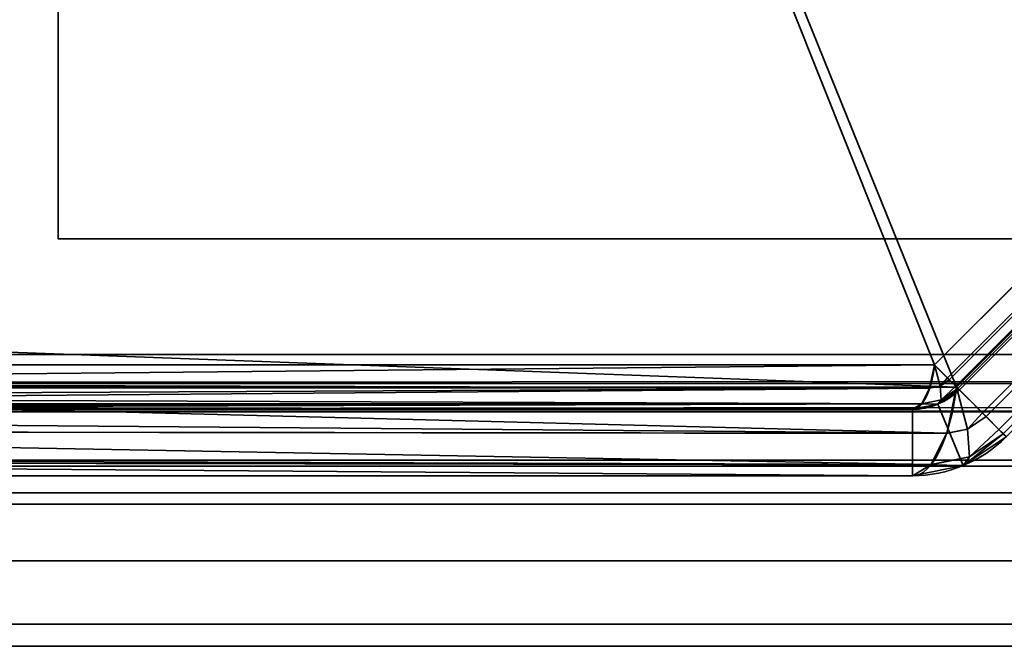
# Model space of a CAD drawing. Header units: millimetres. Extents: x -508 to 6708, y -110 to 248.
# Tile 15 of 256: x -329 to -319, y -25 to -19. Entities that reach past the tile are written whole.
import ezdxf

# ---------------------------------------------------------------- set-up
doc = ezdxf.new("R2010")
doc.units = ezdxf.units.MM
doc.layers.add('151', color=7, linetype='Continuous', true_color=0xffffff)

# ---------------------------------------------------------------- blocks, each defined once
blk = doc.blocks.new('UG_SURFACE_006')
at = {"layer": '151', "color": 252, "linetype": 'Continuous', "lineweight": 35}
for points in [[(-309, -21, 1035), (-329, -21, 1035), (-329, -14, 1035), (-309, -14, 1035)], [(-309, -14, 1065), (-329, -14, 1065), (-329, -21, 1065), (-309, -21, 1065)], [(-329, -14, 1035), (-329, -21, 1035), (-329, -21, 1065), (-329, -14, 1065)], [(-309, -21, 1065), (-329, -21, 1065), (-329, -21, 1035), (-309, -21, 1035)]]:
    blk.add_3dface(points, dxfattribs=at)
blk = doc.blocks.new('UG_SURFACE_030')
at = {"layer": '151', "color": 252, "linetype": 'Continuous', "lineweight": 35}
for points in [[(-309, -21, 1035), (-329, -21, 1035), (-329, -14, 1035), (-309, -14, 1035)], [(-309, -14, 1065), (-329, -14, 1065), (-329, -21, 1065), (-309, -21, 1065)], [(-329, -14, 1035), (-329, -21, 1035), (-329, -21, 1065), (-329, -14, 1065)], [(-309, -21, 1065), (-329, -21, 1065), (-329, -21, 1035), (-309, -21, 1035)]]:
    blk.add_3dface(points, dxfattribs=at)
blk = doc.blocks.new('UG_SURFACE_203')
at = {"layer": '151', "color": 252, "linetype": 'Continuous', "lineweight": 35}
for points in [[(-316.08, -23.8, 2023.33), (-316.08, -23.8, -7.75), (-364.92, -23.8, -7.75), (-364.92, -23.8, 2072.17)], [(-364.92, -25.3, 2072.17), (-316.08, -25.3, 2023.33), (-316.08, -23.8, 2023.33), (-364.92, -23.8, 2072.17)], [(-316.08, -25.3, -7.75), (-364.92, -25.3, -7.75), (-364.92, -23.8, -7.75), (-316.08, -23.8, -7.75)], [(-316.08, -25.3, 2023.33), (-364.92, -25.3, 2072.17), (-364.92, -25.3, -7.75), (-316.08, -25.3, -7.75)]]:
    blk.add_3dface(points, dxfattribs=at)
blk = doc.blocks.new('UG_SURFACE_204')
at = {"layer": '151', "color": 252, "linetype": 'Continuous', "lineweight": 35}
for points in [[(-316.08, -23.8, 2023.33), (-316.08, -23.8, -7.75), (-364.92, -23.8, -7.75), (-364.92, -23.8, 2072.17)], [(-364.92, -25.3, 2072.17), (-316.08, -25.3, 2023.33), (-316.08, -23.8, 2023.33), (-364.92, -23.8, 2072.17)], [(-316.08, -25.3, -7.75), (-364.92, -25.3, -7.75), (-364.92, -23.8, -7.75), (-316.08, -23.8, -7.75)], [(-316.08, -25.3, 2023.33), (-364.92, -25.3, 2072.17), (-364.92, -25.3, -7.75), (-316.08, -25.3, -7.75)]]:
    blk.add_3dface(points, dxfattribs=at)
blk = doc.blocks.new('UG_SURFACE_205')
at = {"layer": '151', "color": 252, "linetype": 'Continuous', "lineweight": 35}
for points in [[(-368, -5.3, 2075.25), (-368, -22.22, 2075.25), (368, -22.22, 2075.25), (368, -5.3, 2075.25)], [(-366.5, -5.3, 2073.75), (366.5, -5.3, 2073.75), (366.5, -22.22, 2073.75), (-366.5, -22.22, 2073.75)], [(368, -22.22, 2075.25), (-368, -22.22, 2075.25), (-367.941, -22.821, 2075.191)], [(367.941, -22.821, 2075.191), (368, -22.22, 2075.25), (-367.941, -22.821, 2075.191)], [(-366.47, -22.528, 2073.72), (-366.5, -22.22, 2073.75), (366.5, -22.22, 2073.75)], [(-366.47, -22.528, 2073.72), (366.5, -22.22, 2073.75), (366.47, -22.528, 2073.72)], [(366.47, -22.528, 2073.72), (366.38, -22.825, 2073.63), (-366.38, -22.825, 2073.63), (-366.47, -22.528, 2073.72)], [(-367.941, -22.821, 2075.191), (-367.766, -23.399, 2075.016), (367.766, -23.399, 2075.016), (367.941, -22.821, 2075.191)], [(366.037, -23.337, 2073.287), (-366.037, -23.337, 2073.287), (-366.38, -22.825, 2073.63), (366.38, -22.825, 2073.63)], [(365.525, -23.68, 2072.775), (-365.525, -23.68, 2072.775), (-366.037, -23.337, 2073.287), (366.037, -23.337, 2073.287)], [(367.766, -23.399, 2075.016), (-367.766, -23.399, 2075.016), (-367.098, -24.398, 2074.348), (367.098, -24.398, 2074.348)], [(364.92, -23.8, 2072.17), (-364.92, -23.8, 2072.17), (-365.525, -23.68, 2072.775), (365.525, -23.68, 2072.775)], [(-364.92, -23.8, 2072.17), (364.92, -23.8, 2072.17), (316.08, -23.8, 2023.33), (-316.08, -23.8, 2023.33)], [(-316.08, -25.3, 2023.33), (-364.92, -25.3, 2072.17), (-364.92, -23.8, 2072.17), (-316.08, -23.8, 2023.33)], [(367.098, -24.398, 2074.348), (-367.098, -24.398, 2074.348), (-366.099, -25.066, 2073.349), (366.099, -25.066, 2073.349)], [(366.099, -25.066, 2073.349), (-366.099, -25.066, 2073.349), (-364.92, -25.3, 2072.17), (364.92, -25.3, 2072.17)], [(-364.92, -25.3, 2072.17), (-316.08, -25.3, 2023.33), (316.08, -25.3, 2023.33), (364.92, -25.3, 2072.17)]]:
    blk.add_3dface(points, dxfattribs=at)
blk = doc.blocks.new('UG_SURFACE_216')
at = {"layer": '151', "color": 252, "linetype": 'Continuous', "lineweight": 35}
for points in [[(-329.132, 1.173, 1158.357), (-339.173, -8.868, 1158.357), (-339.173, -22.332, 1163.419), (-319.748, -22.332, 1170.723)], [(-319.748, -22.332, 1170.723), (-315.668, -18.252, 1170.723), (-315.668, 1.173, 1163.419), (-329.132, 1.173, 1158.357)], [(-319.515, -22.565, 1170.105), (-338.473, -21.868, 1162.715), (-338.473, -9.157, 1157.936), (-328.843, 0.473, 1157.936)], [(-328.843, 0.473, 1010.564), (-338.473, -9.157, 1010.564), (-338.473, -21.868, 1005.785), (-319.515, -22.565, 998.395)], [(-328.843, 0.473, 1157.936), (-316.132, 0.473, 1162.715), (-315.435, -18.485, 1170.105), (-319.515, -22.565, 1170.105)], [(-319.515, -22.565, 998.395), (-315.435, -18.485, 998.395), (-316.132, 0.473, 1005.785), (-328.843, 0.473, 1010.564)], [(-315.668, -18.252, 997.777), (-319.748, -22.332, 997.777), (-339.173, -22.332, 1005.08), (-339.173, -8.868, 1010.143)], [(-319.611, -22.469, 1170.884), (-315.531, -18.389, 1170.884), (-315.668, -18.252, 1170.723), (-319.748, -22.332, 1170.723)], [(-315.531, -18.389, 997.616), (-319.611, -22.469, 997.616), (-319.748, -22.332, 997.777), (-315.668, -18.252, 997.777)], [(-315.512, -18.408, 1170.907), (-315.531, -18.389, 1170.884), (-319.611, -22.469, 1170.884), (-319.592, -22.488, 1170.907)], [(-319.592, -22.488, 997.593), (-319.611, -22.469, 997.616), (-315.531, -18.389, 997.616), (-315.512, -18.408, 997.593)], [(-319.592, -22.488, 1170.907), (-319.524, -22.556, 1171.099), (-315.444, -18.476, 1171.099), (-315.512, -18.408, 1170.907)], [(-315.512, -18.408, 997.593), (-315.444, -18.476, 997.401), (-319.524, -22.556, 997.401), (-319.592, -22.488, 997.593)], [(-315.421, -18.499, 1171.164), (-315.444, -18.476, 1171.099), (-319.524, -22.556, 1171.099), (-319.501, -22.579, 1171.164)], [(-319.501, -22.579, 997.336), (-319.524, -22.556, 997.401), (-315.444, -18.476, 997.401), (-315.421, -18.499, 997.336)], [(-315.163, -18.757, 1170.427), (-319.243, -22.837, 1170.427), (-319.515, -22.565, 1170.105), (-315.435, -18.485, 1170.105)], [(-319.243, -22.837, 998.073), (-315.163, -18.757, 998.073), (-315.435, -18.485, 998.395), (-319.515, -22.565, 998.395)], [(-319.501, -22.579, 1171.164), (-319.485, -22.595, 1171.341), (-315.405, -18.515, 1171.341), (-315.421, -18.499, 1171.164)], [(-315.421, -18.499, 997.336), (-315.405, -18.515, 997.159), (-319.485, -22.595, 997.159), (-319.501, -22.579, 997.336)], [(-315.405, -18.515, 1171.341), (-319.485, -22.595, 1171.341), (-319.485, -22.595, 1189.25), (-315.405, -18.515, 1189.25)], [(-319.485, -22.595, 997.159), (-315.405, -18.515, 997.159), (-315.405, -18.515, 979.25), (-319.485, -22.595, 979.25)], [(-315.405, -18.515, 1189.25), (-319.485, -22.595, 1189.25), (-318.99, -23.09, 1189.25), (-314.91, -19.01, 1189.25)], [(-314.91, -19.01, 979.25), (-318.99, -23.09, 979.25), (-319.485, -22.595, 979.25), (-315.405, -18.515, 979.25)], [(-319.203, -22.877, 1170.473), (-319.243, -22.837, 1170.427), (-315.163, -18.757, 1170.427), (-315.123, -18.797, 1170.473)], [(-315.123, -18.797, 998.027), (-315.163, -18.757, 998.073), (-319.243, -22.837, 998.073), (-319.203, -22.877, 998.027)], [(-315.123, -18.797, 1170.473), (-314.988, -18.932, 1170.857), (-319.068, -23.012, 1170.857), (-319.203, -22.877, 1170.473)], [(-319.203, -22.877, 998.027), (-319.068, -23.012, 997.643), (-314.988, -18.932, 997.643), (-315.123, -18.797, 998.027)], [(-319.022, -23.058, 1170.987), (-319.068, -23.012, 1170.857), (-314.988, -18.932, 1170.857), (-314.942, -18.978, 1170.987)], [(-314.942, -18.978, 997.513), (-314.988, -18.932, 997.643), (-319.068, -23.012, 997.643), (-319.022, -23.058, 997.513)], [(-314.942, -18.978, 1170.987), (-314.91, -19.01, 1171.341), (-318.99, -23.09, 1171.341), (-319.022, -23.058, 1170.987)], [(-319.022, -23.058, 997.513), (-318.99, -23.09, 997.159), (-314.91, -19.01, 997.159), (-314.942, -18.978, 997.513)], [(-319.515, -22.565, 1170.105), (-338.592, -22.565, 1162.933), (-338.473, -21.868, 1162.715)], [(-338.473, -21.868, 1005.785), (-338.592, -22.565, 1005.568), (-319.515, -22.565, 998.395)], [(-319.748, -22.332, 1170.723), (-339.173, -22.332, 1163.419), (-339.209, -22.522, 1163.515)], [(-339.209, -22.522, 1163.515), (-319.8, -22.577, 1170.862), (-319.748, -22.332, 1170.723)], [(-319.748, -22.332, 997.777), (-319.8, -22.577, 997.638), (-339.209, -22.522, 1004.985)], [(-339.209, -22.522, 1004.985), (-339.173, -22.332, 1005.08), (-319.748, -22.332, 997.777)], [(-319.8, -22.578, 1170.863), (-319.689, -22.555, 1170.895), (-319.748, -22.332, 1170.723), (-319.8, -22.577, 1170.862)], [(-319.8, -22.577, 997.638), (-319.748, -22.332, 997.777), (-319.689, -22.555, 997.605)], [(-319.611, -22.469, 1170.884), (-319.748, -22.332, 1170.723), (-319.689, -22.555, 1170.895)], [(-319.689, -22.555, 997.605), (-319.748, -22.332, 997.777), (-319.611, -22.469, 997.616)], [(-339.209, -22.522, 1163.515), (-339.227, -22.571, 1163.563), (-319.8, -22.577, 1170.862)], [(-319.8, -22.577, 997.638), (-339.227, -22.571, 1004.937), (-339.209, -22.522, 1004.985)], [(-319.679, -22.7, 1171.143), (-319.689, -22.555, 1170.895), (-319.8, -22.578, 1170.863), (-319.882, -22.741, 1171.08)], [(-319.882, -22.741, 997.42), (-319.8, -22.578, 997.637), (-319.689, -22.555, 997.605), (-319.679, -22.7, 997.357)], [(-319.689, -22.555, 997.605), (-319.8, -22.578, 997.637), (-319.8, -22.577, 997.638)], [(-319.689, -22.555, 1170.895), (-319.592, -22.488, 1170.907), (-319.611, -22.469, 1170.884)], [(-319.611, -22.469, 997.616), (-319.592, -22.488, 997.593), (-319.689, -22.555, 997.605)], [(-319.524, -22.556, 1171.099), (-319.592, -22.488, 1170.907), (-319.689, -22.555, 1170.895), (-319.679, -22.7, 1171.143)], [(-319.679, -22.7, 997.357), (-319.689, -22.555, 997.605), (-319.592, -22.488, 997.593), (-319.524, -22.556, 997.401)], [(-319.8, -22.578, 997.637), (-339.309, -22.735, 1004.721), (-339.263, -22.671, 1004.841)], [(-319.8, -22.578, 997.637), (-319.882, -22.741, 997.42), (-339.309, -22.735, 1004.721)], [(-319.8, -22.578, 1170.863), (-339.227, -22.571, 1163.563), (-339.263, -22.671, 1163.659)], [(-319.8, -22.578, 997.637), (-339.263, -22.671, 1004.841), (-339.227, -22.571, 1004.937)], [(-319.882, -22.741, 1171.08), (-319.8, -22.578, 1170.863), (-339.263, -22.671, 1163.659)], [(-319.8, -22.578, 1170.863), (-319.8, -22.577, 1170.862), (-339.227, -22.571, 1163.563)], [(-339.227, -22.571, 1004.937), (-319.8, -22.577, 997.638), (-319.8, -22.578, 997.637)], [(-319.619, -23.053, 1170.382), (-338.815, -22.895, 1163.028), (-338.592, -22.565, 1162.933)], [(-338.592, -22.565, 1005.568), (-338.815, -22.895, 1005.472), (-319.619, -23.053, 998.118)], [(-338.592, -22.565, 1162.933), (-319.515, -22.565, 1170.105), (-319.619, -23.053, 1170.382)], [(-319.619, -23.053, 998.118), (-319.515, -22.565, 998.395), (-338.592, -22.565, 1005.568)], [(-319.712, -22.747, 1189.25), (-319.485, -22.595, 1189.25), (-319.485, -22.595, 1171.341), (-319.704, -22.742, 1171.341)], [(-319.485, -22.595, 979.25), (-319.712, -22.747, 979.25), (-319.712, -22.747, 997.159), (-319.704, -22.742, 997.159)], [(-319.485, -22.595, 1189.25), (-319.712, -22.747, 1189.25), (-319.444, -23.393, 1189.25), (-318.99, -23.09, 1189.25)], [(-318.99, -23.09, 979.25), (-319.444, -23.393, 979.25), (-319.712, -22.747, 979.25), (-319.485, -22.595, 979.25)], [(-319.704, -22.742, 1171.341), (-319.485, -22.595, 1171.341), (-319.501, -22.579, 1171.164)], [(-319.501, -22.579, 1171.164), (-319.679, -22.7, 1171.143), (-319.704, -22.742, 1171.341)], [(-319.704, -22.742, 997.159), (-319.679, -22.7, 997.357), (-319.501, -22.579, 997.336)], [(-319.501, -22.579, 997.336), (-319.485, -22.595, 997.159), (-319.704, -22.742, 997.159)], [(-319.704, -22.742, 997.159), (-319.485, -22.595, 997.159), (-319.485, -22.595, 979.25)], [(-319.679, -22.7, 1171.143), (-319.501, -22.579, 1171.164), (-319.524, -22.556, 1171.099)], [(-319.524, -22.556, 997.401), (-319.501, -22.579, 997.336), (-319.679, -22.7, 997.357)], [(-319.515, -22.565, 1170.105), (-319.398, -23.009, 1170.45), (-319.62, -23.056, 1170.384), (-319.619, -23.053, 1170.382)], [(-319.398, -23.009, 998.05), (-319.515, -22.565, 998.395), (-319.619, -23.053, 998.118)], [(-319.398, -23.009, 1170.45), (-319.515, -22.565, 1170.105), (-319.243, -22.837, 1170.427)], [(-319.243, -22.837, 998.073), (-319.515, -22.565, 998.395), (-319.398, -23.009, 998.05)], [(-319.883, -22.743, 997.418), (-339.406, -22.8, 1004.462), (-339.331, -22.767, 1004.661)], [(-319.883, -22.743, 997.418), (-319.98, -22.8, 997.159), (-339.406, -22.8, 1004.462)], [(-319.883, -22.743, 1171.082), (-339.309, -22.735, 1163.779), (-339.331, -22.767, 1163.839)], [(-319.883, -22.743, 997.418), (-339.331, -22.767, 1004.661), (-339.309, -22.735, 1004.721)], [(-319.98, -22.8, 1171.341), (-319.883, -22.743, 1171.082), (-339.331, -22.767, 1163.839)], [(-339.263, -22.671, 1163.659), (-339.309, -22.735, 1163.779), (-319.882, -22.741, 1171.08)], [(-319.883, -22.743, 1171.082), (-319.882, -22.741, 1171.08), (-339.309, -22.735, 1163.779)], [(-339.309, -22.735, 1004.721), (-319.882, -22.741, 997.42), (-319.883, -22.743, 997.418)], [(-319.883, -22.743, 1171.082), (-319.98, -22.8, 1171.341), (-319.712, -22.747, 1171.341)], [(-319.712, -22.747, 997.159), (-319.98, -22.8, 997.159), (-319.883, -22.743, 997.418)], [(-319.98, -22.8, 1171.341), (-319.98, -22.8, 1189.25), (-319.712, -22.747, 1189.25), (-319.712, -22.747, 1171.341)], [(-319.98, -22.8, 979.25), (-319.98, -22.8, 997.159), (-319.712, -22.747, 997.159), (-319.712, -22.747, 979.25)], [(-319.98, -23.5, 1189.25), (-319.444, -23.393, 1189.25), (-319.712, -22.747, 1189.25), (-319.98, -22.8, 1189.25)], [(-319.98, -22.8, 979.25), (-319.712, -22.747, 979.25), (-319.444, -23.393, 979.25), (-319.98, -23.5, 979.25)], [(-319.712, -22.747, 1171.341), (-319.679, -22.7, 1171.143), (-319.883, -22.743, 1171.082)], [(-319.882, -22.741, 1171.08), (-319.883, -22.743, 1171.082), (-319.679, -22.7, 1171.143)], [(-319.679, -22.7, 997.357), (-319.883, -22.743, 997.418), (-319.882, -22.741, 997.42)], [(-319.883, -22.743, 997.418), (-319.679, -22.7, 997.357), (-319.712, -22.747, 997.159)], [(-319.712, -22.747, 1171.341), (-319.704, -22.742, 1171.341), (-319.679, -22.7, 1171.143)], [(-319.679, -22.7, 997.357), (-319.704, -22.742, 997.159), (-319.712, -22.747, 997.159)], [(-319.704, -22.742, 1171.341), (-319.712, -22.747, 1171.341), (-319.712, -22.747, 1189.25)], [(-339.406, -22.8, 1004.462), (-319.98, -22.8, 997.159), (-319.98, -22.8, 979.25), (-340.4, -22.8, 979.25)], [(-319.98, -23.5, 979.25), (-340.4, -23.5, 979.25), (-340.4, -22.8, 979.25), (-319.98, -22.8, 979.25)], [(-339.331, -22.767, 1163.839), (-339.406, -22.8, 1164.038), (-319.98, -22.8, 1171.341)], [(-319.98, -22.8, 1171.341), (-339.406, -22.8, 1164.038), (-339, -22.8, 1164.25)], [(-339, -22.8, 1164.25), (-319.98, -22.8, 1189.25), (-319.98, -22.8, 1171.341)], [(-339, -22.8, 1164.25), (-337, -22.8, 1189.25), (-319.98, -22.8, 1189.25)], [(-319.98, -22.8, 1189.25), (-337, -22.8, 1189.25), (-337, -23.5, 1189.25), (-319.98, -23.5, 1189.25)], [(-319.243, -22.837, 1170.427), (-319.203, -22.877, 1170.473), (-319.398, -23.009, 1170.45)], [(-319.398, -23.009, 998.05), (-319.203, -22.877, 998.027), (-319.243, -22.837, 998.073)], [(-319.619, -23.053, 1170.382), (-339.012, -23.031, 1163.113), (-338.815, -22.895, 1163.028)], [(-338.815, -22.895, 1005.472), (-339.012, -23.031, 1005.387), (-319.619, -23.053, 998.118)], [(-319.378, -23.3, 1170.945), (-319.398, -23.009, 1170.45), (-319.203, -22.877, 1170.473), (-319.068, -23.012, 1170.857)], [(-319.068, -23.012, 997.643), (-319.203, -22.877, 998.027), (-319.398, -23.009, 998.05), (-319.378, -23.3, 997.555)], [(-319.783, -23.382, 1170.819), (-339.427, -23.318, 1163.292), (-339.012, -23.031, 1163.113)], [(-339.012, -23.031, 1005.387), (-339.427, -23.318, 1005.208), (-319.783, -23.382, 997.681)], [(-339.012, -23.031, 1163.113), (-319.619, -23.053, 1170.382), (-319.62, -23.056, 1170.384)], [(-339.012, -23.031, 1163.113), (-319.62, -23.056, 1170.384), (-319.783, -23.382, 1170.819)], [(-319.783, -23.382, 997.681), (-319.62, -23.056, 998.116), (-339.012, -23.031, 1005.387)], [(-319.62, -23.056, 998.116), (-319.619, -23.053, 998.118), (-339.012, -23.031, 1005.387)], [(-319.783, -23.382, 1170.819), (-319.62, -23.056, 1170.384), (-319.398, -23.009, 1170.45), (-319.378, -23.3, 1170.945)], [(-319.378, -23.3, 997.555), (-319.398, -23.009, 998.05), (-319.62, -23.056, 998.116), (-319.783, -23.382, 997.681)], [(-319.619, -23.053, 998.118), (-319.62, -23.056, 998.116), (-319.398, -23.009, 998.05)], [(-319.429, -23.383, 1171.341), (-319.378, -23.3, 1170.945), (-319.022, -23.058, 1170.987)], [(-319.022, -23.058, 1170.987), (-318.99, -23.09, 1171.341), (-319.429, -23.383, 1171.341)], [(-319.429, -23.383, 997.159), (-318.99, -23.09, 997.159), (-319.022, -23.058, 997.513)], [(-319.022, -23.058, 997.513), (-319.378, -23.3, 997.555), (-319.429, -23.383, 997.159)], [(-319.068, -23.012, 1170.857), (-319.022, -23.058, 1170.987), (-319.378, -23.3, 1170.945)], [(-319.378, -23.3, 997.555), (-319.022, -23.058, 997.513), (-319.068, -23.012, 997.643)], [(-318.99, -23.09, 1189.25), (-319.444, -23.393, 1189.25), (-319.444, -23.393, 1171.341), (-319.429, -23.383, 1171.341)], [(-319.444, -23.393, 979.25), (-318.99, -23.09, 979.25), (-318.99, -23.09, 997.159), (-319.429, -23.383, 997.159)], [(-319.429, -23.383, 1171.341), (-318.99, -23.09, 1171.341), (-318.99, -23.09, 1189.25)], [(-319.98, -23.5, 1171.341), (-340.341, -23.5, 1163.686), (-339.612, -23.355, 1163.372)], [(-339.612, -23.355, 1005.128), (-340.341, -23.5, 1004.814), (-319.98, -23.5, 997.159)], [(-319.783, -23.382, 1170.819), (-339.612, -23.355, 1163.372), (-339.427, -23.318, 1163.292)], [(-339.427, -23.318, 1005.208), (-339.612, -23.355, 1005.128), (-319.783, -23.382, 997.681)], [(-339.612, -23.355, 1163.372), (-319.783, -23.382, 1170.819), (-319.785, -23.386, 1170.824)], [(-339.612, -23.355, 1163.372), (-319.785, -23.386, 1170.824), (-319.98, -23.5, 1171.341)], [(-319.98, -23.5, 997.159), (-319.785, -23.386, 997.676), (-339.612, -23.355, 1005.128)], [(-319.785, -23.386, 997.676), (-319.783, -23.382, 997.681), (-339.612, -23.355, 1005.128)], [(-319.378, -23.3, 1170.945), (-319.785, -23.386, 1170.824), (-319.783, -23.382, 1170.819)], [(-319.785, -23.386, 1170.824), (-319.378, -23.3, 1170.945), (-319.444, -23.393, 1171.341)], [(-319.444, -23.393, 997.159), (-319.378, -23.3, 997.555), (-319.785, -23.386, 997.676)], [(-319.783, -23.382, 997.681), (-319.785, -23.386, 997.676), (-319.378, -23.3, 997.555)], [(-319.378, -23.3, 1170.945), (-319.429, -23.383, 1171.341), (-319.444, -23.393, 1171.341)], [(-319.444, -23.393, 997.159), (-319.429, -23.383, 997.159), (-319.378, -23.3, 997.555)], [(-319.429, -23.383, 997.159), (-319.444, -23.393, 997.159), (-319.444, -23.393, 979.25)], [(-319.444, -23.393, 1171.341), (-319.98, -23.5, 1171.341), (-319.785, -23.386, 1170.824)], [(-319.785, -23.386, 997.676), (-319.98, -23.5, 997.159), (-319.444, -23.393, 997.159)], [(-319.444, -23.393, 1171.341), (-319.444, -23.393, 1189.25), (-319.98, -23.5, 1189.25), (-319.98, -23.5, 1171.341)], [(-319.444, -23.393, 979.25), (-319.444, -23.393, 997.159), (-319.98, -23.5, 997.159), (-319.98, -23.5, 979.25)], [(-340.4, -23.5, 979.25), (-319.98, -23.5, 979.25), (-319.98, -23.5, 997.159), (-340.341, -23.5, 1004.814)], [(-339, -23.5, 1164.25), (-340.341, -23.5, 1163.686), (-319.98, -23.5, 1171.341)], [(-319.98, -23.5, 1171.341), (-319.98, -23.5, 1189.25), (-337, -23.5, 1189.25), (-339, -23.5, 1176.623)], [(-339, -23.5, 1176.623), (-339, -23.5, 1164.25), (-319.98, -23.5, 1171.341)]]:
    blk.add_3dface(points, dxfattribs=at)
blk = doc.blocks.new('UG_SURFACE_240')
at = {"layer": '151', "color": 252, "linetype": 'Continuous', "lineweight": 35}
for points in [[(-329.132, 1.173, 1158.357), (-339.173, -8.868, 1158.357), (-339.173, -22.332, 1163.419), (-319.748, -22.332, 1170.723)], [(-319.748, -22.332, 1170.723), (-315.668, -18.252, 1170.723), (-315.668, 1.173, 1163.419), (-329.132, 1.173, 1158.357)], [(-319.515, -22.565, 1170.105), (-338.473, -21.868, 1162.715), (-338.473, -9.157, 1157.936), (-328.843, 0.473, 1157.936)], [(-328.843, 0.473, 1010.564), (-338.473, -9.157, 1010.564), (-338.473, -21.868, 1005.785), (-319.515, -22.565, 998.395)], [(-328.843, 0.473, 1157.936), (-316.132, 0.473, 1162.715), (-315.435, -18.485, 1170.105), (-319.515, -22.565, 1170.105)], [(-319.515, -22.565, 998.395), (-315.435, -18.485, 998.395), (-316.132, 0.473, 1005.785), (-328.843, 0.473, 1010.564)], [(-315.668, -18.252, 997.777), (-319.748, -22.332, 997.777), (-339.173, -22.332, 1005.08), (-339.173, -8.868, 1010.143)], [(-319.611, -22.469, 1170.884), (-315.531, -18.389, 1170.884), (-315.668, -18.252, 1170.723), (-319.748, -22.332, 1170.723)], [(-315.531, -18.389, 997.616), (-319.611, -22.469, 997.616), (-319.748, -22.332, 997.777), (-315.668, -18.252, 997.777)], [(-315.512, -18.408, 1170.907), (-315.531, -18.389, 1170.884), (-319.611, -22.469, 1170.884), (-319.592, -22.488, 1170.907)], [(-319.592, -22.488, 997.593), (-319.611, -22.469, 997.616), (-315.531, -18.389, 997.616), (-315.512, -18.408, 997.593)], [(-319.592, -22.488, 1170.907), (-319.524, -22.556, 1171.099), (-315.444, -18.476, 1171.099), (-315.512, -18.408, 1170.907)], [(-315.512, -18.408, 997.593), (-315.444, -18.476, 997.401), (-319.524, -22.556, 997.401), (-319.592, -22.488, 997.593)], [(-315.421, -18.499, 1171.164), (-315.444, -18.476, 1171.099), (-319.524, -22.556, 1171.099), (-319.501, -22.579, 1171.164)], [(-319.501, -22.579, 997.336), (-319.524, -22.556, 997.401), (-315.444, -18.476, 997.401), (-315.421, -18.499, 997.336)], [(-315.163, -18.757, 1170.427), (-319.243, -22.837, 1170.427), (-319.515, -22.565, 1170.105), (-315.435, -18.485, 1170.105)], [(-319.243, -22.837, 998.073), (-315.163, -18.757, 998.073), (-315.435, -18.485, 998.395), (-319.515, -22.565, 998.395)], [(-319.501, -22.579, 1171.164), (-319.485, -22.595, 1171.341), (-315.405, -18.515, 1171.341), (-315.421, -18.499, 1171.164)], [(-315.421, -18.499, 997.336), (-315.405, -18.515, 997.159), (-319.485, -22.595, 997.159), (-319.501, -22.579, 997.336)], [(-315.405, -18.515, 1171.341), (-319.485, -22.595, 1171.341), (-319.485, -22.595, 1189.25), (-315.405, -18.515, 1189.25)], [(-319.485, -22.595, 997.159), (-315.405, -18.515, 997.159), (-315.405, -18.515, 979.25), (-319.485, -22.595, 979.25)], [(-315.405, -18.515, 1189.25), (-319.485, -22.595, 1189.25), (-318.99, -23.09, 1189.25), (-314.91, -19.01, 1189.25)], [(-314.91, -19.01, 979.25), (-318.99, -23.09, 979.25), (-319.485, -22.595, 979.25), (-315.405, -18.515, 979.25)], [(-319.203, -22.877, 1170.473), (-319.243, -22.837, 1170.427), (-315.163, -18.757, 1170.427), (-315.123, -18.797, 1170.473)], [(-315.123, -18.797, 998.027), (-315.163, -18.757, 998.073), (-319.243, -22.837, 998.073), (-319.203, -22.877, 998.027)], [(-315.123, -18.797, 1170.473), (-314.988, -18.932, 1170.857), (-319.068, -23.012, 1170.857), (-319.203, -22.877, 1170.473)], [(-319.203, -22.877, 998.027), (-319.068, -23.012, 997.643), (-314.988, -18.932, 997.643), (-315.123, -18.797, 998.027)], [(-319.022, -23.058, 1170.987), (-319.068, -23.012, 1170.857), (-314.988, -18.932, 1170.857), (-314.942, -18.978, 1170.987)], [(-314.942, -18.978, 997.513), (-314.988, -18.932, 997.643), (-319.068, -23.012, 997.643), (-319.022, -23.058, 997.513)], [(-314.942, -18.978, 1170.987), (-314.91, -19.01, 1171.341), (-318.99, -23.09, 1171.341), (-319.022, -23.058, 1170.987)], [(-319.022, -23.058, 997.513), (-318.99, -23.09, 997.159), (-314.91, -19.01, 997.159), (-314.942, -18.978, 997.513)], [(-319.515, -22.565, 1170.105), (-338.592, -22.565, 1162.933), (-338.473, -21.868, 1162.715)], [(-338.473, -21.868, 1005.785), (-338.592, -22.565, 1005.568), (-319.515, -22.565, 998.395)], [(-319.748, -22.332, 1170.723), (-339.173, -22.332, 1163.419), (-339.209, -22.522, 1163.515)], [(-339.209, -22.522, 1163.515), (-319.8, -22.577, 1170.862), (-319.748, -22.332, 1170.723)], [(-319.748, -22.332, 997.777), (-319.8, -22.577, 997.638), (-339.209, -22.522, 1004.985)], [(-339.209, -22.522, 1004.985), (-339.173, -22.332, 1005.08), (-319.748, -22.332, 997.777)], [(-319.8, -22.578, 1170.863), (-319.689, -22.555, 1170.895), (-319.748, -22.332, 1170.723), (-319.8, -22.577, 1170.862)], [(-319.8, -22.577, 997.638), (-319.748, -22.332, 997.777), (-319.689, -22.555, 997.605)], [(-319.611, -22.469, 1170.884), (-319.748, -22.332, 1170.723), (-319.689, -22.555, 1170.895)], [(-319.689, -22.555, 997.605), (-319.748, -22.332, 997.777), (-319.611, -22.469, 997.616)], [(-339.209, -22.522, 1163.515), (-339.227, -22.571, 1163.563), (-319.8, -22.577, 1170.862)], [(-319.8, -22.577, 997.638), (-339.227, -22.571, 1004.937), (-339.209, -22.522, 1004.985)], [(-319.679, -22.7, 1171.143), (-319.689, -22.555, 1170.895), (-319.8, -22.578, 1170.863), (-319.882, -22.741, 1171.08)], [(-319.882, -22.741, 997.42), (-319.8, -22.578, 997.637), (-319.689, -22.555, 997.605), (-319.679, -22.7, 997.357)], [(-319.689, -22.555, 997.605), (-319.8, -22.578, 997.637), (-319.8, -22.577, 997.638)], [(-319.689, -22.555, 1170.895), (-319.592, -22.488, 1170.907), (-319.611, -22.469, 1170.884)], [(-319.611, -22.469, 997.616), (-319.592, -22.488, 997.593), (-319.689, -22.555, 997.605)], [(-319.524, -22.556, 1171.099), (-319.592, -22.488, 1170.907), (-319.689, -22.555, 1170.895), (-319.679, -22.7, 1171.143)], [(-319.679, -22.7, 997.357), (-319.689, -22.555, 997.605), (-319.592, -22.488, 997.593), (-319.524, -22.556, 997.401)], [(-319.8, -22.578, 997.637), (-339.309, -22.735, 1004.721), (-339.263, -22.671, 1004.841)], [(-319.8, -22.578, 997.637), (-319.882, -22.741, 997.42), (-339.309, -22.735, 1004.721)], [(-319.8, -22.578, 1170.863), (-339.227, -22.571, 1163.563), (-339.263, -22.671, 1163.659)], [(-319.8, -22.578, 997.637), (-339.263, -22.671, 1004.841), (-339.227, -22.571, 1004.937)], [(-319.882, -22.741, 1171.08), (-319.8, -22.578, 1170.863), (-339.263, -22.671, 1163.659)], [(-319.8, -22.578, 1170.863), (-319.8, -22.577, 1170.862), (-339.227, -22.571, 1163.563)], [(-339.227, -22.571, 1004.937), (-319.8, -22.577, 997.638), (-319.8, -22.578, 997.637)], [(-319.619, -23.053, 1170.382), (-338.815, -22.895, 1163.028), (-338.592, -22.565, 1162.933)], [(-338.592, -22.565, 1005.568), (-338.815, -22.895, 1005.472), (-319.619, -23.053, 998.118)], [(-338.592, -22.565, 1162.933), (-319.515, -22.565, 1170.105), (-319.619, -23.053, 1170.382)], [(-319.619, -23.053, 998.118), (-319.515, -22.565, 998.395), (-338.592, -22.565, 1005.568)], [(-319.712, -22.747, 1189.25), (-319.485, -22.595, 1189.25), (-319.485, -22.595, 1171.341), (-319.704, -22.742, 1171.341)], [(-319.485, -22.595, 979.25), (-319.712, -22.747, 979.25), (-319.712, -22.747, 997.159), (-319.704, -22.742, 997.159)], [(-319.485, -22.595, 1189.25), (-319.712, -22.747, 1189.25), (-319.444, -23.393, 1189.25), (-318.99, -23.09, 1189.25)], [(-318.99, -23.09, 979.25), (-319.444, -23.393, 979.25), (-319.712, -22.747, 979.25), (-319.485, -22.595, 979.25)], [(-319.704, -22.742, 1171.341), (-319.485, -22.595, 1171.341), (-319.501, -22.579, 1171.164)], [(-319.501, -22.579, 1171.164), (-319.679, -22.7, 1171.143), (-319.704, -22.742, 1171.341)], [(-319.704, -22.742, 997.159), (-319.679, -22.7, 997.357), (-319.501, -22.579, 997.336)], [(-319.501, -22.579, 997.336), (-319.485, -22.595, 997.159), (-319.704, -22.742, 997.159)], [(-319.704, -22.742, 997.159), (-319.485, -22.595, 997.159), (-319.485, -22.595, 979.25)], [(-319.679, -22.7, 1171.143), (-319.501, -22.579, 1171.164), (-319.524, -22.556, 1171.099)], [(-319.524, -22.556, 997.401), (-319.501, -22.579, 997.336), (-319.679, -22.7, 997.357)], [(-319.515, -22.565, 1170.105), (-319.398, -23.009, 1170.45), (-319.62, -23.056, 1170.384), (-319.619, -23.053, 1170.382)], [(-319.398, -23.009, 998.05), (-319.515, -22.565, 998.395), (-319.619, -23.053, 998.118)], [(-319.398, -23.009, 1170.45), (-319.515, -22.565, 1170.105), (-319.243, -22.837, 1170.427)], [(-319.243, -22.837, 998.073), (-319.515, -22.565, 998.395), (-319.398, -23.009, 998.05)], [(-319.883, -22.743, 997.418), (-339.406, -22.8, 1004.462), (-339.331, -22.767, 1004.661)], [(-319.883, -22.743, 997.418), (-319.98, -22.8, 997.159), (-339.406, -22.8, 1004.462)], [(-319.883, -22.743, 1171.082), (-339.309, -22.735, 1163.779), (-339.331, -22.767, 1163.839)], [(-319.883, -22.743, 997.418), (-339.331, -22.767, 1004.661), (-339.309, -22.735, 1004.721)], [(-319.98, -22.8, 1171.341), (-319.883, -22.743, 1171.082), (-339.331, -22.767, 1163.839)], [(-339.263, -22.671, 1163.659), (-339.309, -22.735, 1163.779), (-319.882, -22.741, 1171.08)], [(-319.883, -22.743, 1171.082), (-319.882, -22.741, 1171.08), (-339.309, -22.735, 1163.779)], [(-339.309, -22.735, 1004.721), (-319.882, -22.741, 997.42), (-319.883, -22.743, 997.418)], [(-319.883, -22.743, 1171.082), (-319.98, -22.8, 1171.341), (-319.712, -22.747, 1171.341)], [(-319.712, -22.747, 997.159), (-319.98, -22.8, 997.159), (-319.883, -22.743, 997.418)], [(-319.98, -22.8, 1171.341), (-319.98, -22.8, 1189.25), (-319.712, -22.747, 1189.25), (-319.712, -22.747, 1171.341)], [(-319.98, -22.8, 979.25), (-319.98, -22.8, 997.159), (-319.712, -22.747, 997.159), (-319.712, -22.747, 979.25)], [(-319.98, -23.5, 1189.25), (-319.444, -23.393, 1189.25), (-319.712, -22.747, 1189.25), (-319.98, -22.8, 1189.25)], [(-319.98, -22.8, 979.25), (-319.712, -22.747, 979.25), (-319.444, -23.393, 979.25), (-319.98, -23.5, 979.25)], [(-319.712, -22.747, 1171.341), (-319.679, -22.7, 1171.143), (-319.883, -22.743, 1171.082)], [(-319.882, -22.741, 1171.08), (-319.883, -22.743, 1171.082), (-319.679, -22.7, 1171.143)], [(-319.679, -22.7, 997.357), (-319.883, -22.743, 997.418), (-319.882, -22.741, 997.42)], [(-319.883, -22.743, 997.418), (-319.679, -22.7, 997.357), (-319.712, -22.747, 997.159)], [(-319.712, -22.747, 1171.341), (-319.704, -22.742, 1171.341), (-319.679, -22.7, 1171.143)], [(-319.679, -22.7, 997.357), (-319.704, -22.742, 997.159), (-319.712, -22.747, 997.159)], [(-319.704, -22.742, 1171.341), (-319.712, -22.747, 1171.341), (-319.712, -22.747, 1189.25)], [(-339.406, -22.8, 1004.462), (-319.98, -22.8, 997.159), (-319.98, -22.8, 979.25), (-340.4, -22.8, 979.25)], [(-319.98, -23.5, 979.25), (-340.4, -23.5, 979.25), (-340.4, -22.8, 979.25), (-319.98, -22.8, 979.25)], [(-339.331, -22.767, 1163.839), (-339.406, -22.8, 1164.038), (-319.98, -22.8, 1171.341)], [(-319.98, -22.8, 1171.341), (-339.406, -22.8, 1164.038), (-339, -22.8, 1164.25)], [(-339, -22.8, 1164.25), (-319.98, -22.8, 1189.25), (-319.98, -22.8, 1171.341)], [(-339, -22.8, 1164.25), (-337, -22.8, 1189.25), (-319.98, -22.8, 1189.25)], [(-319.98, -22.8, 1189.25), (-337, -22.8, 1189.25), (-337, -23.5, 1189.25), (-319.98, -23.5, 1189.25)], [(-319.243, -22.837, 1170.427), (-319.203, -22.877, 1170.473), (-319.398, -23.009, 1170.45)], [(-319.398, -23.009, 998.05), (-319.203, -22.877, 998.027), (-319.243, -22.837, 998.073)], [(-319.619, -23.053, 1170.382), (-339.012, -23.031, 1163.113), (-338.815, -22.895, 1163.028)], [(-338.815, -22.895, 1005.472), (-339.012, -23.031, 1005.387), (-319.619, -23.053, 998.118)], [(-319.378, -23.3, 1170.945), (-319.398, -23.009, 1170.45), (-319.203, -22.877, 1170.473), (-319.068, -23.012, 1170.857)], [(-319.068, -23.012, 997.643), (-319.203, -22.877, 998.027), (-319.398, -23.009, 998.05), (-319.378, -23.3, 997.555)], [(-319.783, -23.382, 1170.819), (-339.427, -23.318, 1163.292), (-339.012, -23.031, 1163.113)], [(-339.012, -23.031, 1005.387), (-339.427, -23.318, 1005.208), (-319.783, -23.382, 997.681)], [(-339.012, -23.031, 1163.113), (-319.619, -23.053, 1170.382), (-319.62, -23.056, 1170.384)], [(-339.012, -23.031, 1163.113), (-319.62, -23.056, 1170.384), (-319.783, -23.382, 1170.819)], [(-319.783, -23.382, 997.681), (-319.62, -23.056, 998.116), (-339.012, -23.031, 1005.387)], [(-319.62, -23.056, 998.116), (-319.619, -23.053, 998.118), (-339.012, -23.031, 1005.387)], [(-319.783, -23.382, 1170.819), (-319.62, -23.056, 1170.384), (-319.398, -23.009, 1170.45), (-319.378, -23.3, 1170.945)], [(-319.378, -23.3, 997.555), (-319.398, -23.009, 998.05), (-319.62, -23.056, 998.116), (-319.783, -23.382, 997.681)], [(-319.619, -23.053, 998.118), (-319.62, -23.056, 998.116), (-319.398, -23.009, 998.05)], [(-319.429, -23.383, 1171.341), (-319.378, -23.3, 1170.945), (-319.022, -23.058, 1170.987)], [(-319.022, -23.058, 1170.987), (-318.99, -23.09, 1171.341), (-319.429, -23.383, 1171.341)], [(-319.429, -23.383, 997.159), (-318.99, -23.09, 997.159), (-319.022, -23.058, 997.513)], [(-319.022, -23.058, 997.513), (-319.378, -23.3, 997.555), (-319.429, -23.383, 997.159)], [(-319.068, -23.012, 1170.857), (-319.022, -23.058, 1170.987), (-319.378, -23.3, 1170.945)], [(-319.378, -23.3, 997.555), (-319.022, -23.058, 997.513), (-319.068, -23.012, 997.643)], [(-318.99, -23.09, 1189.25), (-319.444, -23.393, 1189.25), (-319.444, -23.393, 1171.341), (-319.429, -23.383, 1171.341)], [(-319.444, -23.393, 979.25), (-318.99, -23.09, 979.25), (-318.99, -23.09, 997.159), (-319.429, -23.383, 997.159)], [(-319.429, -23.383, 1171.341), (-318.99, -23.09, 1171.341), (-318.99, -23.09, 1189.25)], [(-319.98, -23.5, 1171.341), (-340.341, -23.5, 1163.686), (-339.612, -23.355, 1163.372)], [(-339.612, -23.355, 1005.128), (-340.341, -23.5, 1004.814), (-319.98, -23.5, 997.159)], [(-319.783, -23.382, 1170.819), (-339.612, -23.355, 1163.372), (-339.427, -23.318, 1163.292)], [(-339.427, -23.318, 1005.208), (-339.612, -23.355, 1005.128), (-319.783, -23.382, 997.681)], [(-339.612, -23.355, 1163.372), (-319.783, -23.382, 1170.819), (-319.785, -23.386, 1170.824)], [(-339.612, -23.355, 1163.372), (-319.785, -23.386, 1170.824), (-319.98, -23.5, 1171.341)], [(-319.98, -23.5, 997.159), (-319.785, -23.386, 997.676), (-339.612, -23.355, 1005.128)], [(-319.785, -23.386, 997.676), (-319.783, -23.382, 997.681), (-339.612, -23.355, 1005.128)], [(-319.378, -23.3, 1170.945), (-319.785, -23.386, 1170.824), (-319.783, -23.382, 1170.819)], [(-319.785, -23.386, 1170.824), (-319.378, -23.3, 1170.945), (-319.444, -23.393, 1171.341)], [(-319.444, -23.393, 997.159), (-319.378, -23.3, 997.555), (-319.785, -23.386, 997.676)], [(-319.783, -23.382, 997.681), (-319.785, -23.386, 997.676), (-319.378, -23.3, 997.555)], [(-319.378, -23.3, 1170.945), (-319.429, -23.383, 1171.341), (-319.444, -23.393, 1171.341)], [(-319.444, -23.393, 997.159), (-319.429, -23.383, 997.159), (-319.378, -23.3, 997.555)], [(-319.429, -23.383, 997.159), (-319.444, -23.393, 997.159), (-319.444, -23.393, 979.25)], [(-319.444, -23.393, 1171.341), (-319.98, -23.5, 1171.341), (-319.785, -23.386, 1170.824)], [(-319.785, -23.386, 997.676), (-319.98, -23.5, 997.159), (-319.444, -23.393, 997.159)], [(-319.444, -23.393, 1171.341), (-319.444, -23.393, 1189.25), (-319.98, -23.5, 1189.25), (-319.98, -23.5, 1171.341)], [(-319.444, -23.393, 979.25), (-319.444, -23.393, 997.159), (-319.98, -23.5, 997.159), (-319.98, -23.5, 979.25)], [(-340.4, -23.5, 979.25), (-319.98, -23.5, 979.25), (-319.98, -23.5, 997.159), (-340.341, -23.5, 1004.814)], [(-339, -23.5, 1164.25), (-340.341, -23.5, 1163.686), (-319.98, -23.5, 1171.341)], [(-319.98, -23.5, 1171.341), (-319.98, -23.5, 1189.25), (-337, -23.5, 1189.25), (-339, -23.5, 1176.623)], [(-339, -23.5, 1176.623), (-339, -23.5, 1164.25), (-319.98, -23.5, 1171.341)]]:
    blk.add_3dface(points, dxfattribs=at)

msp = doc.modelspace()

# ---------------------------------------------------------------- linework, layer by layer
at = {"layer": '151', "color": 253, "linetype": 'Continuous', "lineweight": -3}
for p, q in [((-329, -14, 1035), (-329, -21, 1035)), ((-329, -21, 1065), (-329, -14, 1065)), ((-329, -21, 1065), (-329, -14, 1065)), ((-329, -14, 1035), (-329, -21, 1035)), ((-319.748, -22.332, 1170.723), (-315.668, -18.252, 1170.723)), ((-315.668, -18.252, 997.777), (-319.748, -22.332, 997.777)), ((-319.748, -22.332, 1170.723), (-315.668, -18.252, 1170.723)), ((-315.668, -18.252, 997.777), (-319.748, -22.332, 997.777)), ((-319.515, -22.565, 998.395), (-315.435, -18.485, 998.395)), ((-315.435, -18.485, 1170.105), (-319.515, -22.565, 1170.105)), ((-315.435, -18.485, 1170.105), (-319.515, -22.565, 1170.105)), ((-319.515, -22.565, 998.395), (-315.435, -18.485, 998.395)), ((-319.485, -22.595, 1189.25), (-315.405, -18.515, 1189.25)), ((-319.485, -22.595, 979.25), (-315.405, -18.515, 979.25)), ((-315.405, -18.515, 1171.341), (-319.485, -22.595, 1171.341)), ((-319.485, -22.595, 997.159), (-315.405, -18.515, 997.159)), ((-319.485, -22.595, 979.25), (-315.405, -18.515, 979.25)), ((-319.485, -22.595, 1189.25), (-315.405, -18.515, 1189.25)), ((-315.405, -18.515, 1171.341), (-319.485, -22.595, 1171.341)), ((-319.485, -22.595, 997.159), (-315.405, -18.515, 997.159)), ((-329, -21, 1065), (-309, -21, 1065)), ((-329, -21, 1035), (-329, -21, 1065)), ((-329, -21, 1035), (-309, -21, 1035)), ((-329, -21, 1035), (-329, -21, 1065)), ((-329, -21, 1035), (-309, -21, 1035)), ((-329, -21, 1065), (-309, -21, 1065)), ((368, -22.22, 2075.25), (-368, -22.22, 2075.25)), ((366.5, -22.22, 2073.75), (-366.5, -22.22, 2073.75)), ((-319.748, -22.332, 997.777), (-339.173, -22.332, 1005.081)), ((-339.173, -22.332, 1163.419), (-319.748, -22.332, 1170.723)), ((-339.173, -22.332, 1163.419), (-319.748, -22.332, 1170.723)), ((-319.748, -22.332, 997.777), (-339.173, -22.332, 1005.081)), ((-319.515, -22.565, 1170.105), (-338.592, -22.565, 1162.932)), ((-338.592, -22.565, 1005.568), (-319.515, -22.565, 998.395)), ((-319.515, -22.565, 1170.105), (-338.592, -22.565, 1162.932)), ((-338.592, -22.565, 1005.568), (-319.515, -22.565, 998.395)), ((-319.485, -22.595, 1189.25), (-319.485, -22.595, 1171.341)), ((-319.485, -22.595, 997.159), (-319.485, -22.595, 979.25)), ((-319.485, -22.595, 997.159), (-319.485, -22.595, 979.25)), ((-319.485, -22.595, 1189.25), (-319.485, -22.595, 1171.341)), ((-340.4, -22.8, 979.25), (-319.98, -22.8, 979.25)), ((-340.4, -22.8, 979.25), (-319.98, -22.8, 979.25)), ((-319.98, -22.8, 1171.341), (-339.406, -22.8, 1164.038)), ((-339.406, -22.8, 1004.462), (-319.98, -22.8, 997.159)), ((-319.98, -22.8, 1171.341), (-339.406, -22.8, 1164.038)), ((-339.406, -22.8, 1004.462), (-319.98, -22.8, 997.159)), ((-337, -22.8, 1189.25), (-319.98, -22.8, 1189.25)), ((-337, -22.8, 1189.25), (-319.98, -22.8, 1189.25)), ((-319.98, -22.8, 997.159), (-319.98, -22.8, 979.25)), ((-319.98, -22.8, 1189.25), (-319.98, -22.8, 1171.341)), ((-319.98, -22.8, 1189.25), (-319.98, -22.8, 1171.341)), ((-319.98, -22.8, 997.159), (-319.98, -22.8, 979.25)), ((-340.4, -23.5, 979.25), (-319.98, -23.5, 979.25)), ((-340.4, -23.5, 979.25), (-319.98, -23.5, 979.25)), ((-319.98, -23.5, 997.159), (-340.341, -23.5, 1004.814)), ((-340.341, -23.5, 1163.686), (-319.98, -23.5, 1171.341)), ((-340.341, -23.5, 1163.686), (-319.98, -23.5, 1171.341)), ((-319.98, -23.5, 997.159), (-340.341, -23.5, 1004.814)), ((-337, -23.5, 1189.25), (-319.98, -23.5, 1189.25)), ((-337, -23.5, 1189.25), (-319.98, -23.5, 1189.25)), ((-319.98, -23.5, 1189.25), (-319.98, -23.5, 1171.341)), ((-319.98, -23.5, 997.159), (-319.98, -23.5, 979.25)), ((-319.98, -23.5, 1189.25), (-319.98, -23.5, 1171.341)), ((-319.98, -23.5, 997.159), (-319.98, -23.5, 979.25)), ((-316.08, -23.8, -7.75), (-364.92, -23.8, -7.75)), ((-316.08, -23.8, -7.75), (-364.92, -23.8, -7.75)), ((-364.92, -23.8, 2072.17), (-316.08, -23.8, 2023.33)), ((-364.92, -23.8, 2072.17), (-316.08, -23.8, 2023.33)), ((364.92, -23.8, 2072.17), (-364.92, -23.8, 2072.17)), ((-364.92, -23.8, 2072.17), (-316.08, -23.8, 2023.33)), ((-316.08, -25.3, -7.75), (-364.92, -25.3, -7.75)), ((-364.92, -25.3, 2072.17), (-316.08, -25.3, 2023.33)), ((364.92, -25.3, 2072.17), (-364.92, -25.3, 2072.17)), ((-364.92, -25.3, 2072.17), (-316.08, -25.3, 2023.33)), ((-316.08, -25.3, -7.75), (-364.92, -25.3, -7.75)), ((-364.92, -25.3, 2072.17), (-316.08, -25.3, 2023.33))]:
    msp.add_line(p, q, dxfattribs=at)
at = {"layer": '151', "color": 253, "linetype": 'Continuous', "lineweight": -3, "extrusion": (0.936029, 0, 0.351924)}
msp.add_arc((-22.1, 1209.017, 112.712), 0.7, 180, 250.6118, dxfattribs=at)
msp.add_arc((-22.1, 1209.017, 112.712), 0.7, 180, 250.6118, dxfattribs=at)
at = {"layer": '151', "color": 253, "linetype": 'Continuous', "lineweight": -3, "extrusion": (0.936029, 0, -0.351924)}
msp.add_arc((-22.1, 820.761, -650.434), 0.7, 109.3882, 180, dxfattribs=at)
msp.add_arc((-22.1, 820.761, -650.434), 0.7, 109.3882, 180, dxfattribs=at)
at = {"layer": '151', "color": 253, "linetype": 'Continuous', "lineweight": -3, "extrusion": (0.707107, 0.707107, 6.11814e-16)}
for centre, start, end in [((210.633, 1171.341, -241.887), 180, 242), ((210.633, 997.159, -241.887), 118, 180), ((210.633, 997.159, -241.887), 118, 180), ((210.633, 1171.341, -241.887), 180, 242)]:
    msp.add_arc(centre, 0.7, start, end, dxfattribs=at)
at = {"layer": '151', "color": 253, "linetype": 'Continuous', "lineweight": -3, "extrusion": (-0.936029, 5.84436e-16, -0.351924)}
msp.add_arc((22.1, 1209.017, -112.712), 1.4, 289.3882, 0, dxfattribs=at)
msp.add_arc((22.1, 1209.017, -112.712), 1.4, 289.3882, 0, dxfattribs=at)
at = {"layer": '151', "color": 253, "linetype": 'Continuous', "lineweight": -3, "extrusion": (-0.936029, 0, 0.351924)}
msp.add_arc((22.1, 820.761, 650.434), 1.4, 0, 70.6118, dxfattribs=at)
msp.add_arc((22.1, 820.761, 650.434), 1.4, 0, 70.6118, dxfattribs=at)
at = {"layer": '151', "color": 253, "linetype": 'Continuous', "lineweight": -3, "extrusion": (0, 0, -1)}
for centre, radius in [((319.98, -22.1, -1171.341), 0.7), ((319.98, -22.1, -1171.341), 0.7), ((319.98, -22.1, -997.159), 1.4), ((319.98, -22.1, -997.159), 1.4)]:
    msp.add_arc(centre, radius, 225, 270, dxfattribs=at)
at = {"layer": '151', "color": 253, "linetype": 'Continuous', "lineweight": -3}
for centre, radius in [((-319.98, -22.1, 979.25), 0.7), ((-319.98, -22.1, 1189.25), 0.7), ((-319.98, -22.1, 997.159), 0.7), ((-319.98, -22.1, 1189.25), 0.7), ((-319.98, -22.1, 979.25), 0.7), ((-319.98, -22.1, 997.159), 0.7), ((-319.98, -22.1, 979.25), 1.4), ((-319.98, -22.1, 1189.25), 1.4), ((-319.98, -22.1, 1171.341), 1.4), ((-319.98, -22.1, 1171.341), 1.4), ((-319.98, -22.1, 979.25), 1.4), ((-319.98, -22.1, 1189.25), 1.4)]:
    msp.add_arc(centre, radius, 270, 315, dxfattribs=at)
at = {"layer": '151', "color": 253, "linetype": 'Continuous', "lineweight": -3, "extrusion": (-0.707107, -0.707107, -1.48059e-14)}
for centre, start, end in [((-210.633, 1171.341, 241.887), 298, 0), ((-210.633, 997.159, 241.887), 0, 62), ((-210.633, 1171.341, 241.887), 298, 0), ((-210.633, 997.159, 241.887), 0, 62)]:
    msp.add_arc(centre, 1.4, start, end, dxfattribs=at)

# ---------------------------------------------------------------- block references
at = {"layer": '151', "color": 253, "linetype": 'Continuous', "lineweight": -3}
for name in ['UG_SURFACE_203', 'UG_SURFACE_204', 'UG_SURFACE_205', 'UG_SURFACE_216', 'UG_SURFACE_240', 'UG_SURFACE_006', 'UG_SURFACE_030']:
    msp.add_blockref(name, (0, 0), dxfattribs=at)

doc.saveas('drawing.dxf')
